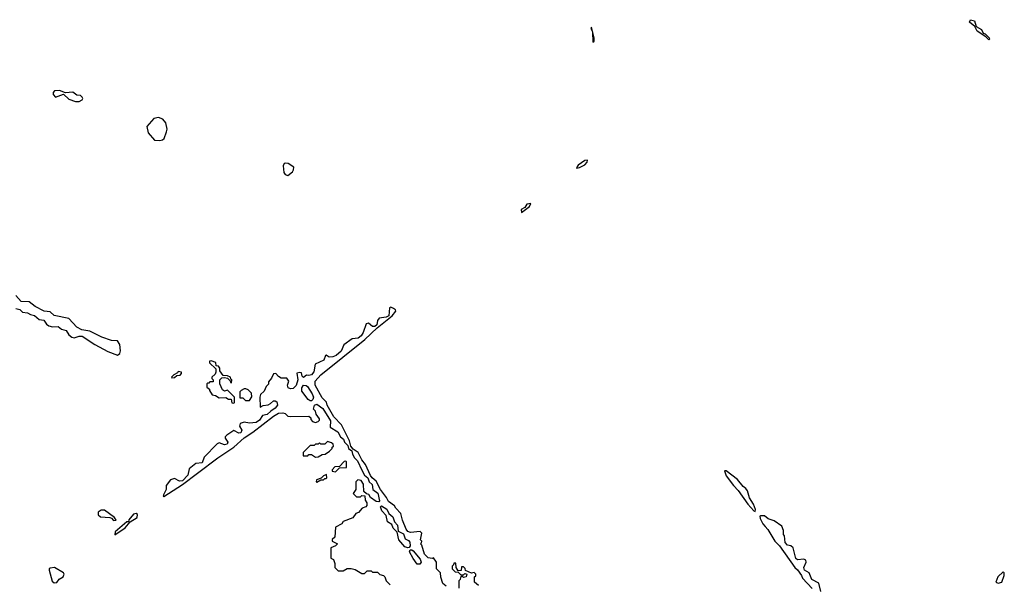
# Model space of a CAD drawing. Extents: x 2601477 to 2753313, y 449408 to 581029.
# Tile 86 of 203: x 2659233 to 2666692, y 502028 to 506302. Entities that reach past the tile are written whole.
import ezdxf

# ---------------------------------------------------------------- set-up
doc = ezdxf.new("R2010")
doc.units = 0

msp = doc.modelspace()

# ---------------------------------------------------------------- linework, layer by layer
at = {"layer": '0CON05XD'}
for points in [[(2666575, 506150), (2666553, 506173), (2666487.5, 506215), (2666470, 506250), (2666430, 506285), (2666437.5, 506302.5), (2666466.7, 506295), (2666480, 506250), (2666518.8, 506228.8), (2666531.7, 506201.7), (2666547.5, 506195), (2666577.5, 506165), (2666580, 506155), (2666575, 506150)], [(2663575, 506132.5), (2663585, 506140), (2663585.5, 506165), (2663565, 506246.7), (2663560, 506235), (2663571.7, 506211.7), (2663575, 506132.5)], [(2659685, 505683.8), (2659707.5, 505695), (2659712.5, 505705), (2659707.5, 505715), (2659695, 505727.5), (2659665, 505730), (2659635, 505753.3), (2659579.3, 505749.3), (2659535, 505766.2), (2659496.1, 505763.9), (2659487.7, 505752.3), (2659487.5, 505735), (2659505, 505716), (2659565, 505737.5), (2659605, 505700), (2659655, 505683.8), (2659685, 505683.8)], [(2660295, 505387.5), (2660315, 505392.5), (2660327, 505403), (2660346.1, 505453.9), (2660350, 505475), (2660341.7, 505521.7), (2660318.3, 505548.3), (2660285, 505562.5), (2660250, 505555), (2660197.5, 505495), (2660207.5, 505445), (2660255, 505390), (2660295, 505387.5)], [(2661265, 505123.8), (2661300.3, 505149.7), (2661308.8, 505165), (2661310, 505185), (2661267.5, 505215), (2661243.9, 505216.1), (2661236.7, 505213.3), (2661230, 505195), (2661234, 505145), (2661245, 505131.2), (2661265, 505123.8)], [(2663455, 505177.5), (2663475, 505184), (2663515, 505202.5), (2663532, 505225), (2663535, 505240), (2663515, 505236.5), (2663465, 505201.2), (2663451.2, 505181.2), (2663455, 505177.5)], [(2663035, 504843.8), (2663095, 504888.8), (2663105, 504910), (2663075, 504905.7), (2663059.2, 504880.8), (2663032.9, 504865), (2663035, 504843.8)], [(2659975, 503762.9), (2659991.4, 503775), (2659997.5, 503795), (2659993.2, 503843.2), (2659975, 503872.5), (2659930, 503875), (2659855, 503900), (2659764.1, 503944.1), (2659705, 503954), (2659666.7, 503975), (2659605, 504040), (2659495, 504064), (2659465, 504091.2), (2659417.5, 504095), (2659351.2, 504131.2), (2659305, 504166.7), (2659245, 504170), (2659205, 504213.8)], [(2659205, 504116.9), (2659235, 504108.9), (2659255, 504089.4), (2659293.7, 504083.7), (2659315, 504070), (2659345, 504062.2), (2659381.8, 504031.8), (2659415, 504027.5), (2659437.3, 503997.3), (2659455, 503984.3), (2659483, 503977), (2659525, 503979.5), (2659550.7, 503960.7), (2659585, 503948.6), (2659606.6, 503916.6), (2659628.3, 503898.3), (2659645, 503894.2), (2659685, 503906.9), (2659705.6, 503905.6), (2659803.4, 503843.4), (2659901.1, 503791.1), (2659975, 503762.9)], [(2662463.6, 502013.6), (2662440, 502035), (2662423, 502083), (2662420, 502115), (2662390, 502145), (2662390, 502195), (2662368.3, 502228.3), (2662357.5, 502222.5), (2662328.3, 502228.3), (2662300, 502255), (2662280, 502325), (2662270, 502335), (2662278.3, 502341.7), (2662280, 502355), (2662270, 502365), (2662280, 502415), (2662268.3, 502428.3), (2662195, 502420), (2662175, 502427.5), (2662160, 502445), (2662133, 502513), (2662120, 502565), (2662083.6, 502603.6), (2662073, 502623), (2662027.5, 502655), (2662012.5, 502685), (2661967.5, 502745), (2661935, 502810), (2661903.6, 502833.6), (2661891.2, 502851.2), (2661852.5, 502935), (2661825, 502970), (2661797.5, 503025), (2661760.7, 503050.7), (2661742.5, 503075), (2661732.5, 503115), (2661672.5, 503235), (2661612.5, 503295), (2661562.5, 503385), (2661557, 503407), (2661525, 503440), (2661472.5, 503535), (2661472.5, 503565), (2661513.8, 503615), (2661849.1, 503880.9), (2661940.8, 503969.2), (2662055, 504061.2), (2662082.5, 504095), (2662080, 504105), (2662065, 504116), (2662045.6, 504125.6), (2662035, 504121.2), (2662028.8, 504061.2), (2662010.8, 504049.2), (2661957.7, 504042.3), (2661944.3, 504025.7), (2661938.1, 503991.9), (2661925, 503978.8), (2661905, 503980.6), (2661875, 504004.4), (2661858.8, 504001.2), (2661835.6, 503934.4), (2661819.8, 503910.2), (2661797.4, 503892.6), (2661752.9, 503887.1), (2661688.1, 503841.9), (2661667.6, 503792.4), (2661629.8, 503760.2), (2661605, 503749.2), (2661577.3, 503747.3), (2661555, 503762.5), (2661550.7, 503759.3), (2661536.2, 503725), (2661472.5, 503695), (2661462.3, 503637.7), (2661445, 503614.4), (2661425, 503608.5), (2661405, 503611.2), (2661384.1, 503594.1), (2661372.5, 503605), (2661368.3, 503628.3), (2661355, 503632.5), (2661333.3, 503626.7), (2661340, 503575), (2661326.9, 503533.1), (2661305, 503510.6), (2661285, 503506.7), (2661266.6, 503516.6), (2661262.5, 503535), (2661272.5, 503565), (2661258.3, 503588.3), (2661215, 503587.5), (2661195, 503600), (2661175, 503623.3), (2661155, 503622.5), (2661140.7, 503589.3), (2661118.3, 503561.7), (2661117, 503543), (2661100, 503525), (2661085, 503490), (2661057.5, 503465), (2661053.3, 503445), (2661055, 503370), (2661077.7, 503382.3), (2661115, 503386.7), (2661132.7, 503397.3), (2661155, 503416.7), (2661167.9, 503417.9), (2661180.6, 503410.6), (2661185.7, 503385), (2661169.6, 503360.4), (2661135, 503338.9), (2661107.4, 503312.6), (2661073.3, 503306.7), (2661049.6, 503270.4), (2661026, 503254), (2660975, 503249.2), (2660935, 503256.7), (2660904, 503246), (2660898.8, 503225), (2660916.9, 503195), (2660909.2, 503175), (2660892.3, 503172.3), (2660855, 503191.2), (2660802.7, 503157.3), (2660791.2, 503145), (2660791.2, 503135), (2660810, 503105), (2660805, 503090), (2660785, 503083.6), (2660745, 503098.8), (2660729.5, 503090.5), (2660630, 502990), (2660615, 502947.5), (2660568.6, 502941.4), (2660517.9, 502902.1), (2660506.5, 502853.5), (2660467.5, 502812.5), (2660445, 502810), (2660405, 502829.2), (2660375, 502818.8), (2660343.8, 502775), (2660344, 502745), (2660322.5, 502705), (2660320, 502695), (2660325, 502692.5), (2660467.6, 502782.4), (2660580.9, 502869.1), (2660733.7, 502986.3), (2660855, 503067.5), (2660935, 503135.8), (2661000.3, 503179.7), (2661155, 503301.2), (2661195, 503322.5), (2661227, 503327), (2661245, 503320), (2661265, 503300), (2661285, 503297.5), (2661425, 503300), (2661438.3, 503288.3), (2661440, 503275), (2661451.7, 503261.7), (2661475, 503252.5), (2661495, 503260), (2661505, 503270), (2661505, 503280), (2661480, 503315), (2661475, 503340), (2661460, 503355), (2661466.2, 503383.8), (2661485, 503391.2), (2661528.9, 503358.9), (2661586.8, 503266.8), (2661586.4, 503216.4), (2661643.4, 503183.4), (2661663.8, 503145), (2661686.2, 503126.2), (2661693.4, 503103.4), (2661718.8, 503078.8), (2661724, 503055), (2661748.8, 503038.8), (2661755, 503013.3), (2661770, 502985), (2661793.1, 502963.1), (2661825, 502893.3), (2661844.4, 502854.4), (2661870, 502835), (2661881.2, 502805), (2661903.1, 502783.1), (2661907.5, 502745), (2661947.3, 502717.3), (2661960, 502660), (2661955, 502653.3), (2661934.5, 502654.5), (2661890, 502685), (2661878.3, 502708.3), (2661861.7, 502711.7), (2661841.7, 502731.7), (2661837.5, 502785), (2661820, 502815), (2661795, 502820), (2661780, 502805), (2661780, 502745), (2661760, 502715), (2661785, 502690), (2661815, 502690), (2661825, 502700), (2661848.3, 502698.3), (2661850, 502665), (2661864, 502644), (2661862.5, 502625), (2661855, 502613.3), (2661827.5, 502605), (2661798.8, 502571.2), (2661780, 502565), (2661758.3, 502531.7), (2661685, 502502.5), (2661673.3, 502486.7), (2661625, 502460), (2661620, 502385), (2661601.7, 502368.3), (2661600, 502355), (2661640, 502335), (2661625, 502320), (2661590, 502305), (2661590, 502225), (2661610, 502215), (2661620, 502185), (2661620, 502155), (2661645, 502130), (2661685, 502130), (2661715, 502147.5), (2661745, 502147.5), (2661775, 502140), (2661825, 502110), (2661845, 502110), (2661865, 502130), (2661895, 502130), (2661905, 502120), (2661945, 502120), (2661961.7, 502101.7), (2661990, 502095), (2662000, 502085), (2662010, 502055), (2662040, 502025)], [(2660855, 503400), (2660860, 503405), (2660860, 503445), (2660807, 503497), (2660785, 503490), (2660770, 503500), (2660750, 503545), (2660750, 503575), (2660765, 503590), (2660785, 503592.5), (2660808.3, 503588.3), (2660828.3, 503568.3), (2660830, 503555), (2660837, 503553), (2660840, 503575), (2660831.7, 503581.7), (2660830, 503595), (2660807, 503607), (2660775, 503610), (2660750, 503645), (2660750, 503665), (2660738.3, 503678.3), (2660721.7, 503681.7), (2660718.3, 503708.3), (2660685, 503720), (2660671.7, 503718.3), (2660670, 503705), (2660718.3, 503658.3), (2660720, 503635), (2660715, 503620), (2660690, 503595), (2660690, 503585), (2660700, 503575), (2660698.3, 503561.7), (2660675, 503560), (2660665, 503550), (2660655, 503550), (2660650, 503545), (2660651.7, 503521.7), (2660670, 503505), (2660670, 503495), (2660691.7, 503461.7), (2660717, 503457), (2660745, 503440), (2660795, 503442.5), (2660815, 503430), (2660835, 503430), (2660841.7, 503401.7), (2660855, 503400)], [(2660385, 503590), (2660405, 503592.5), (2660425, 503610), (2660448.3, 503611.7), (2660460, 503625), (2660460, 503635), (2660435, 503640), (2660430, 503630), (2660400, 503615), (2660382.5, 503595), (2660385, 503590)], [(2660975, 503420), (2660991.7, 503448.3), (2660990, 503475), (2660965, 503500), (2660947, 503507), (2660933, 503507), (2660910, 503495), (2660900, 503485), (2660900, 503440), (2660925, 503440), (2660945, 503420), (2660975, 503420)], [(2661435, 503416.7), (2661418.3, 503428.3), (2661370.8, 503490.8), (2661370, 503515), (2661384.6, 503535.4), (2661403.2, 503533.2), (2661414.4, 503525), (2661449.5, 503469.5), (2661458, 503445), (2661453.8, 503426.2), (2661445, 503417.5), (2661435, 503416.7)], [(2661475, 502990), (2661495, 502993.3), (2661525, 503010), (2661547, 503013), (2661580, 503035), (2661600, 503055), (2661600, 503065), (2661610, 503075), (2661608.3, 503088.3), (2661595, 503100), (2661565, 503110), (2661545, 503090), (2661515, 503090), (2661505, 503100), (2661495, 503090), (2661475, 503090), (2661465, 503080), (2661435, 503080), (2661380, 503025), (2661381.7, 503001.7), (2661415, 503000), (2661425, 503010), (2661445, 503010), (2661475, 502990)], [(2661625, 502880), (2661655, 502910), (2661708.3, 502911.7), (2661710, 502955), (2661705, 502960), (2661691.7, 502958.3), (2661655, 502920), (2661621.7, 502918.3), (2661600, 502895), (2661600, 502885), (2661625, 502880)], [(2661485, 502800), (2661515, 502820), (2661535, 502820), (2661545, 502830), (2661555, 502830), (2661560, 502835), (2661558.3, 502858.3), (2661535, 502850), (2661518.3, 502831.7), (2661481.7, 502818.3), (2661480, 502805), (2661485, 502800)], [(2664805, 502580), (2664807.5, 502595), (2664793.3, 502635), (2664761.7, 502681.7), (2664746.7, 502735), (2664733.3, 502753.3), (2664715, 502767.5), (2664672.3, 502822.3), (2664585, 502886.2), (2664573.6, 502886.4), (2664585, 502850), (2664641.4, 502775), (2664677.4, 502737.4), (2664749.2, 502635), (2664795, 502583.3), (2664805, 502580)], [(2662175, 502303.3), (2662152.1, 502312.1), (2662105.9, 502365.9), (2662092.5, 502422.5), (2662063.9, 502453.9), (2662051.7, 502481.7), (2662020.3, 502500.3), (2662008.8, 502548.8), (2661976.2, 502585), (2661967.5, 502615), (2661975, 502622.5), (2662015, 502596.2), (2662028.8, 502565), (2662059.8, 502539.8), (2662071.7, 502501.7), (2662096.7, 502475), (2662100, 502430), (2662141.2, 502411.2), (2662152.9, 502372.9), (2662179.5, 502359.5), (2662187.9, 502347.9), (2662190.5, 502319.5), (2662183.9, 502306.1), (2662175, 502303.3)], [(2659945, 502510), (2659965, 502512.5), (2659952.5, 502535), (2659875, 502589.4), (2659850.2, 502589.8), (2659828, 502575), (2659828.8, 502555), (2659845, 502540), (2659915, 502533.8), (2659928.3, 502528.3), (2659945, 502510)], [(2659955, 502403.3), (2660033.3, 502455), (2660070, 502500), (2660123.3, 502535), (2660126.7, 502556.7), (2660115, 502563.3), (2660095, 502560), (2660060, 502515), (2660058.3, 502501.7), (2660045, 502500), (2659957.5, 502425), (2659955, 502403.3)], [(2665303.6, 501973.6), (2665286.4, 502036.4), (2665235, 502063.3), (2665214.1, 502114.1), (2665180, 502135), (2665173.9, 502156.1), (2665192.5, 502195), (2665190, 502210), (2665175, 502217.5), (2665127, 502213), (2665112.7, 502222.7), (2665092.5, 502305), (2665075, 502320), (2665050, 502325), (2665032.5, 502345), (2665027.5, 502395), (2665020, 502405), (2665020, 502435), (2665008.3, 502468.3), (2664948.3, 502508.3), (2664903, 502523), (2664877, 502547), (2664845, 502547.5), (2664840, 502545), (2664842.5, 502525), (2664862, 502485), (2664880, 502465), (2664902.2, 502442.2), (2664953.7, 502353.7), (2664990, 502320), (2665105, 502156.2), (2665127, 502137), (2665155.5, 502095.5), (2665163.2, 502073.2), (2665236.2, 501996.2)], [(2662265, 502180), (2662245, 502181.2), (2662213.5, 502223.5), (2662186.7, 502275), (2662191.2, 502288.8), (2662205, 502288.8), (2662215, 502281.2), (2662268.1, 502218.1), (2662274.2, 502195.8), (2662265, 502180)], [(2659495, 502038.8), (2659515, 502042.5), (2659533.1, 502066.9), (2659562, 502085), (2659570, 502105), (2659566.2, 502115), (2659496.4, 502156.4), (2659465, 502150), (2659457.5, 502145), (2659456.7, 502135), (2659480.5, 502050.5), (2659495, 502038.8)], [(2662708.3, 502018.3), (2662680, 502045), (2662680, 502085), (2662688.3, 502091.7), (2662690, 502105), (2662677.5, 502117.5), (2662655, 502112.5), (2662611.7, 502131.7), (2662608.3, 502148.3), (2662595, 502160), (2662580, 502160), (2662578.3, 502131.7), (2662555, 502130), (2662540, 502155), (2662538.3, 502188.3), (2662521.7, 502188.3), (2662520, 502175), (2662510, 502165), (2662510, 502145), (2662531.7, 502121.7), (2662555, 502120), (2662575, 502100), (2662595, 502100), (2662605, 502110), (2662620, 502105), (2662616.7, 502083.3), (2662595, 502080), (2662585, 502090), (2662571.7, 502078.3), (2662570, 502065), (2662560, 502055), (2662560, 502000)], [(2666646.1, 502036.1), (2666675, 502044), (2666692.5, 502095), (2666692.5, 502115), (2666685, 502122.5), (2666644.2, 502085.8), (2666627.5, 502045), (2666646.1, 502036.1)]]:
    msp.add_lwpolyline(points, dxfattribs=at)

doc.saveas('drawing.dxf')
